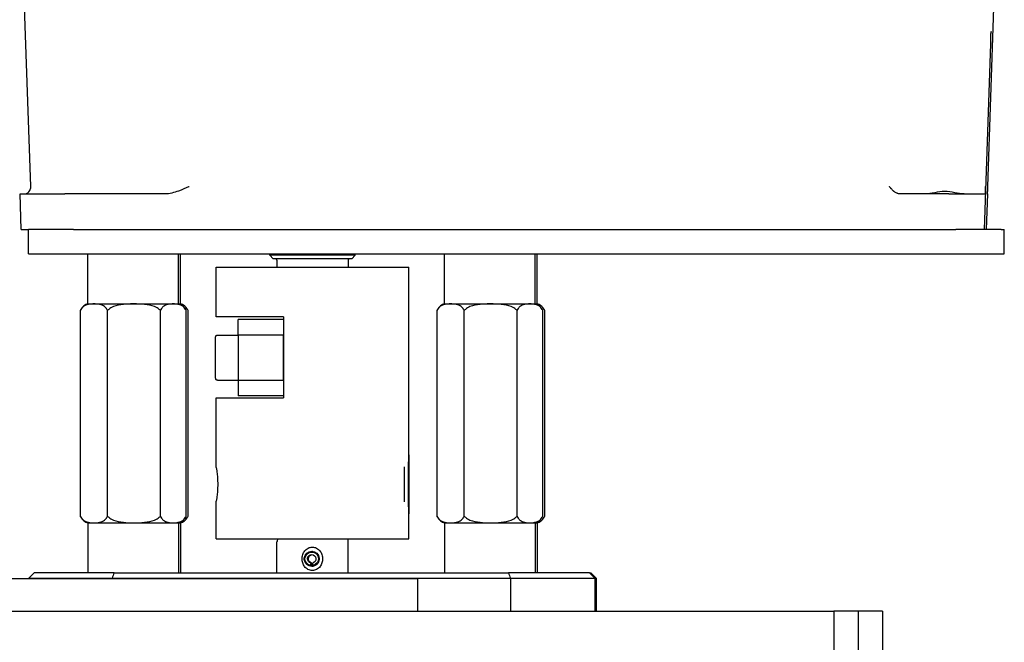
# Model space of a CAD drawing. Extents: x 0 to 796, y 0 to 496.
# Tile 204 of 242: x 674.43 to 679.87, y 311.35 to 314.79. Entities that reach past the tile are written whole.
import ezdxf

# ---------------------------------------------------------------- set-up
doc = ezdxf.new("R2010")
doc.units = 0
doc.header["$LTSCALE"] = 12
doc.header["$MEASUREMENT"] = 0
doc.layers.add('X', color=1, linetype='CONTINUOUS')

msp = doc.modelspace()

# ---------------------------------------------------------------- linework, layer by layer
at = {"layer": 'X'}
for p, q in [((674.49412, 313.86458), (674.43505, 315.55612)), ((679.77654, 313.86457), (679.81038, 314.85139)), ((679.79193, 314.65199), (679.75594, 313.62698)), ((674.43478, 313.82384), (674.48615, 313.82384)), ((674.44166, 313.62698), (674.43478, 313.82384)), ((674.48615, 313.82384), (674.68128, 313.82384)), ((675.23417, 313.82384), (674.68128, 313.82384)), ((679.56202, 313.82384), (679.2934, 313.82384)), ((679.56202, 313.82384), (679.75983, 313.82384)), ((679.76097, 313.82384), (679.75983, 313.82384)), ((679.76968, 313.62698), (679.77659, 313.82384)), ((679.77659, 313.82384), (679.77545, 313.82384)), ((679.77659, 313.82384), (679.77659, 313.82384)), ((674.44166, 313.62698), (674.48083, 313.62698)), ((674.72945, 313.62698), (674.48083, 313.62698)), ((674.48083, 313.49248), (674.48083, 313.62698)), ((674.72945, 313.62698), (679.59937, 313.62698)), ((679.85075, 313.62698), (679.59937, 313.62698)), ((679.85075, 313.62698), (679.8676, 313.62698)), ((679.8676, 313.62698), (679.8676, 313.62698)), ((679.8676, 313.49248), (679.8676, 313.62698)), ((674.48083, 313.49248), (674.72945, 313.49248)), ((674.72945, 313.49248), (679.59937, 313.49248)), ((674.80951, 313.22705), (674.80951, 313.49248)), ((675.30951, 313.22705), (675.30951, 313.49248)), ((675.3204, 313.22705), (675.3204, 313.49248)), ((675.81301, 313.48525), (675.81301, 313.49248)), ((676.04793, 313.48525), (675.81301, 313.48525)), ((675.8327, 313.46557), (675.81301, 313.48525)), ((676.28545, 313.48525), (676.04793, 313.48525)), ((676.26577, 313.46557), (676.28545, 313.48525)), ((676.28545, 313.48525), (676.28545, 313.49248)), ((676.77806, 313.22705), (676.77806, 313.49248)), ((677.27806, 313.22705), (677.27806, 313.49248)), ((677.28895, 313.22705), (677.28895, 313.49248)), ((679.59937, 313.49248), (679.85075, 313.49248)), ((679.85075, 313.49248), (679.8676, 313.49248)), ((679.8676, 313.49248), (679.8676, 313.49248)), ((675.51798, 313.41998), (676.58048, 313.41998)), ((675.51798, 313.14627), (675.51798, 313.41998)), ((676.04803, 313.46557), (675.8327, 313.46557)), ((675.85238, 313.45769), (675.85238, 313.41998)), ((676.26577, 313.46557), (676.04803, 313.46557)), ((676.24608, 313.45769), (676.24608, 313.41998)), ((676.58048, 312.38316), (676.58048, 313.41998)), ((674.8096, 313.21748), (674.80951, 313.22705)), ((674.8096, 313.21748), (675.05813, 313.21748)), ((675.05813, 313.21748), (675.30942, 313.21748)), ((675.30942, 313.21748), (675.30951, 313.22705)), ((675.30942, 313.21748), (675.32031, 313.21748)), ((675.32031, 313.21748), (675.3204, 313.22705)), ((676.77815, 313.21748), (676.77806, 313.22705)), ((676.77815, 313.21748), (677.02668, 313.21748)), ((677.02668, 313.21748), (677.27798, 313.21748)), ((677.27798, 313.21748), (677.27806, 313.22705)), ((677.27798, 313.21748), (677.28887, 313.21748)), ((677.28887, 313.21748), (677.28895, 313.22705)), ((674.76785, 312.04528), (674.76785, 313.17969)), ((674.91801, 312.04528), (674.91801, 313.17969)), ((675.20967, 312.04528), (675.20967, 313.17969)), ((675.35117, 312.04528), (675.35117, 313.17969)), ((675.36206, 312.04528), (675.36206, 313.17969)), ((676.73641, 312.04528), (676.73641, 313.17969)), ((676.88657, 312.04528), (676.88657, 313.17969)), ((677.17822, 312.04528), (677.17822, 313.17969)), ((677.31972, 312.04528), (677.31972, 313.17969)), ((677.33061, 312.04528), (677.33061, 313.17969)), ((675.88894, 313.14627), (675.51798, 313.14627)), ((675.63894, 313.04498), (675.63945, 313.13026)), ((675.88894, 313.13026), (675.63945, 313.13026)), ((675.88894, 313.14627), (675.88894, 313.04498)), ((675.52468, 313.04498), (675.63829, 313.04498)), ((675.88829, 313.04498), (675.63829, 313.04498)), ((675.63829, 313.04498), (675.63829, 312.79498)), ((675.88894, 313.04498), (675.88829, 313.04498)), ((675.88829, 312.79498), (675.88829, 313.04498)), ((675.88894, 313.04498), (675.88894, 312.79498)), ((675.52468, 312.79498), (675.63829, 312.79498)), ((675.63829, 312.79498), (675.88829, 312.79498)), ((675.63894, 312.79498), (675.63945, 312.70971)), ((675.88894, 312.79498), (675.88829, 312.79498)), ((675.88894, 312.79498), (675.88894, 312.69816)), ((675.51798, 312.69816), (675.88894, 312.69816)), ((675.51798, 312.31437), (675.51798, 312.69816)), ((675.88894, 312.70971), (675.63945, 312.70971)), ((676.57996, 312.2748), (676.58047, 312.32892)), ((676.58047, 312.32892), (676.58099, 312.2748)), ((676.58048, 312.11411), (676.58048, 312.32723)), ((676.57996, 312.2748), (676.57996, 312.16654)), ((676.58048, 312.2748), (676.58099, 312.2748)), ((676.58099, 312.16654), (676.58099, 312.2748)), ((675.51798, 311.91998), (675.51798, 312.12697)), ((676.58047, 312.11242), (676.57996, 312.16654)), ((676.58047, 312.11242), (676.58099, 312.16654)), ((676.58048, 312.16654), (676.58099, 312.16654)), ((674.8096, 312.00748), (674.80951, 311.99792)), ((674.8096, 312.00748), (675.05813, 312.00748)), ((675.05813, 312.00748), (675.30942, 312.00748)), ((675.30942, 312.00748), (675.30951, 311.99792)), ((675.30942, 312.00748), (675.32031, 312.00748)), ((675.32031, 312.00748), (675.3204, 311.99792)), ((676.58048, 311.91998), (676.58048, 312.05818)), ((676.77815, 312.00748), (676.77806, 311.99792)), ((676.77815, 312.00748), (677.02668, 312.00748)), ((677.02668, 312.00748), (677.27798, 312.00748)), ((677.27798, 312.00748), (677.28887, 312.00748)), ((677.27798, 312.00748), (677.27806, 311.99792)), ((677.28887, 312.00748), (677.28895, 311.99792)), ((674.80951, 311.99792), (674.80951, 311.73248)), ((675.30951, 311.99792), (675.30951, 311.73248)), ((675.3204, 311.99792), (675.3204, 311.73248)), ((676.77806, 311.99792), (676.77806, 311.73248)), ((677.27806, 311.99792), (677.27806, 311.73248)), ((677.28895, 311.99792), (677.28895, 311.73248)), ((675.51798, 311.91998), (676.58048, 311.91998)), ((675.85273, 311.73248), (675.85273, 311.90229)), ((676.24573, 311.73248), (676.24573, 311.91998)), ((676.04514, 311.85078), (676.04827, 311.85078)), ((676.03793, 311.76841), (676.03845, 311.77235)), ((676.04107, 311.76841), (676.03793, 311.76841)), ((676.03845, 311.77235), (676.04088, 311.78614)), ((676.04088, 311.78614), (676.04572, 311.78614)), ((676.04329, 311.77235), (676.0428, 311.77013)), ((676.04572, 311.78614), (676.04329, 311.77235)), ((676.04904, 311.78614), (676.05148, 311.77235)), ((676.05148, 311.77235), (676.05235, 311.76841)), ((676.05235, 311.76841), (676.05548, 311.76841)), ((676.62952, 311.69938), (669.69662, 311.69938)), ((674.48323, 311.70248), (674.94251, 311.70248)), ((674.48323, 311.70248), (674.48323, 311.69938)), ((674.95385, 311.73248), (674.51326, 311.73248)), ((674.94251, 311.69938), (674.94251, 311.70248)), ((674.94251, 311.70248), (677.1418, 311.70248)), ((674.95385, 311.73248), (677.13079, 311.73248)), ((676.62952, 311.69938), (676.62952, 311.52008)), ((677.57822, 311.73248), (677.13079, 311.73248)), ((677.1418, 311.70248), (677.60818, 311.70248)), ((677.1418, 311.70248), (677.1418, 311.52008)), ((677.57822, 311.73248), (677.5852, 311.73248)), ((677.61523, 311.70248), (677.60818, 311.70248)), ((677.60818, 311.70248), (677.60818, 311.52008)), ((677.61523, 311.70248), (677.61523, 311.52008)), ((669.9888, 311.52008), (678.92641, 311.52008)), ((679.06091, 311.52008), (678.92641, 311.52008)), ((678.92641, 311.52008), (678.92641, 302.10578)), ((679.06091, 311.52008), (679.06091, 302.10578)), ((679.06091, 311.52008), (679.06091, 302.10578)), ((679.19541, 311.52008), (679.06091, 311.52008)), ((679.19541, 311.52008), (679.19541, 302.10578))]:
    msp.add_line(p, q, dxfattribs=at)
for centre, radius, start, end in [((674.45478, 313.86321), 0.03937, 270, 2), ((675.84451, 313.45769), 0.00787, 0, 89.99593), ((676.25396, 313.45769), 0.00787, 90.00206, 180), ((674.82644, 313.15686), 0.06292, 105.53096, 152.50845), ((675.29258, 313.15686), 0.06292, 27.49155, 74.46904), ((675.30347, 313.15686), 0.06292, 27.49155, 74.46904), ((676.795, 313.15686), 0.06292, 105.53096, 152.50845), ((677.26113, 313.15686), 0.06292, 27.49155, 74.46904), ((677.27202, 313.15686), 0.06292, 27.49155, 74.46904), ((674.82644, 312.06811), 0.06292, 207.49155, 254.46904), ((675.29258, 312.06811), 0.06292, 285.53096, 332.50845), ((675.30347, 312.06811), 0.06292, 285.53096, 332.50845), ((676.795, 312.06811), 0.06292, 207.49155, 254.46904), ((677.26113, 312.06811), 0.06292, 285.53096, 332.50845), ((677.27202, 312.06811), 0.06292, 285.53096, 332.50845)]:
    msp.add_arc(centre, radius, start, end, dxfattribs=at)
at = {"layer": 'X', "extrusion": (0, 0, -1)}
for centre, major_axis, ratio, start_param, end_param in [((679.76323, 314.72147), (0, -0.0315), 0.9999847, -1.5358897, -1.4552046), ((676.04514, 311.80928), (0, -0.0415), 0.9999847, 0.1745329, 6.1086524), ((676.04496, 311.80928), (0, -0.0375), 0.9999847, 0.1745329, 6.1086524), ((676.04496, 311.80928), (0, -0.0235), 0.9999847, 0.1745329, 6.1086524), ((676.0498, 311.80928), (0, -0.0235), 0.9999847, 0.1745329, 3.0384175), ((660.25241, 308.57638), (17.44167, 0.09648), 0.7070959, -0.2509561, -0.2484407), ((680.69821, 308.43513), (23.78744, -23.78707), 0.0039116, -1.7059512, -1.7046778)]:
    msp.add_ellipse(centre, major_axis=major_axis, ratio=ratio, start_param=start_param, end_param=end_param, dxfattribs=at)
at = {"layer": 'X'}
for centre, major_axis, ratio, start_param, end_param in [((679.79223, 314.64952), (-0.00246, -0.07047), 0.0055142, -1.7665506, -1.6055711), ((676.58047, 312.22067), (0, -0.1625), 0.0055321, -1.5707963, 4.712389), ((676.55547, 312.22067), (0, -0.1875), 0.0055321, -2.1083968, -1.5707963), ((676.55547, 312.22067), (0, -0.1875), 0.0055321, -1.5707963, -1.0331959), ((675.88066, 311.97095), (-0.02792, -0.06867), 0.0051246, -0.0825772, -0.0125815), ((676.04828, 311.80928), (0, -0.03975), 0.9999847, -0.1745329, 0.095119), ((676.0498, 311.80928), (0, -0.03975), 0.9999847, -0.176981, -0.0191201), ((671.40025, 308.43513), (-23.78744, -23.78707), 0.0039116, -1.7059512, -1.7046778), ((691.79731, 308.57638), (-17.44167, -0.09649), 0.7070959, -0.266603, -0.2640876), ((681.05985, 308.43514), (23.78744, -23.78707), 0.0039124, -1.7137748, -1.7125014)]:
    msp.add_ellipse(centre, major_axis=major_axis, ratio=ratio, start_param=start_param, end_param=end_param, dxfattribs=at)
for points, knots in [([(670.89401, 313.4373), (670.90017, 313.48261), (670.90848, 313.52753), (670.95752, 313.73965), (671.02492, 313.90147), (671.1984, 314.19877), (671.30834, 314.33625), (671.57745, 314.60102), (671.74181, 314.72406), (672.28945, 315.13109), (672.6876, 315.43308), (673.34621, 315.61798), (673.55819, 315.64303), (673.97547, 315.69096), (674.18371, 315.71417), (674.48997, 315.79729), (674.59347, 315.83479), (674.78397, 315.9316), (674.87238, 315.9905), (674.95267, 316.05952)], [6.6600661, 6.6600661, 6.6600661, 6.6600661, 6.7970438, 6.7970438, 7.315632, 7.315632, 7.8490859, 7.8490859, 8.4908859, 8.4908859, 9.9987473, 9.9987473, 10.6811528, 10.6811528, 11.3543858, 11.3543858, 11.70572, 11.70572, 12.0385259, 12.0385259, 12.0385259, 12.0385259]), ([(675.02324, 315.95688), (674.91091, 315.862), (674.78345, 315.78548), (674.50301, 315.66652), (674.34677, 315.62694), (673.95335, 315.55726), (673.71334, 315.54095), (673.25117, 315.46934), (673.02722, 315.40542), (672.58982, 315.18773), (672.37436, 315.03729), (671.95738, 314.73148), (671.74715, 314.58376), (671.45619, 314.31168), (671.3609, 314.2044), (671.22291, 314.00033), (671.17192, 313.90884), (671.07796, 313.69501), (671.03863, 313.56756), (671.01923, 313.4373)], [0.0358206, 0.0358206, 0.0358206, 0.0358206, 0.4947166, 0.4947166, 1.0050978, 1.0050978, 1.7795687, 1.7795687, 2.5167746, 2.5167746, 3.3406588, 3.3406588, 4.147296, 4.147296, 4.5881579, 4.5881579, 4.9058903, 4.9058903, 5.2985111, 5.2985111, 5.2985111, 5.2985111]), ([(679.79233, 314.66328), (679.79257, 314.67011), (679.79281, 314.67656), (679.79304, 314.68264), (679.79306, 314.6831), (679.79308, 314.68354), (679.79309, 314.68399), (679.7931, 314.68429), (679.79312, 314.68459), (679.79313, 314.6849), (679.79314, 314.68519), (679.79315, 314.68548), (679.79316, 314.68577), (679.79361, 314.69758), (679.794, 314.70708), (679.79428, 314.71311), (679.79431, 314.71384), (679.79435, 314.71451), (679.79438, 314.71514), (679.79439, 314.71531), (679.79439, 314.71548), (679.7944, 314.71565), (679.79441, 314.71591), (679.79443, 314.71616), (679.79444, 314.71638), (679.79457, 314.71902), (679.79466, 314.72037), (679.79471, 314.72037)], [0, 0, 0, 0, 0.21875, 0.21875, 0.21875, 0.2353516, 0.2353516, 0.2353516, 0.2463373, 0.2463373, 0.2463373, 0.256336, 0.256336, 0.256336, 0.6662303, 0.6662303, 0.6662303, 0.7153404, 0.7153404, 0.7153404, 0.7290999, 0.7290999, 0.7290999, 0.75, 0.75, 0.75, 1, 1, 1, 1]), ([(675.36879, 313.86457), (675.36695, 313.86375), (675.36632, 313.86347), (675.34944, 313.85597), (675.32886, 313.84675), (675.2868, 313.83153), (675.25998, 313.82384), (675.23417, 313.82384)], [-0.39330071, -0.39330071, -0.39330071, -0.39330071, -0.37907215, -0.37907215, -0.196662, -0.196662, 0, 0, 0, 0]), ([(679.2934, 313.82384), (679.29084, 313.82384), (679.28819, 313.82405), (679.28544, 313.82453), (679.28511, 313.82459), (679.28477, 313.82465), (679.28442, 313.82472), (679.2817, 313.82525), (679.27889, 313.82604), (679.27602, 313.82714), (679.27561, 313.8273), (679.27515, 313.82748), (679.27478, 313.82764), (679.27185, 313.82884), (679.26911, 313.83027), (679.26653, 313.83185), (679.26457, 313.83304), (679.26271, 313.83433), (679.26092, 313.83568), (679.26033, 313.83613), (679.2597, 313.83662), (679.25917, 313.83705), (679.2585, 313.83759), (679.25782, 313.83816), (679.25713, 313.83875), (679.25498, 313.84059), (679.2528, 313.84265), (679.25057, 313.84494), (679.2491, 313.84647), (679.2476, 313.8481), (679.24609, 313.84983), (679.24582, 313.85014), (679.24579, 313.85017), (679.24569, 313.85028), (679.2454, 313.85061), (679.24491, 313.85116), (679.24422, 313.85191), (679.2441, 313.85204), (679.24393, 313.85222), (679.24384, 313.85232), (679.24332, 313.85288), (679.24277, 313.85351), (679.2421, 313.85431), (679.24192, 313.85453), (679.24173, 313.85476), (679.24154, 313.855), (679.24141, 313.85515), (679.24123, 313.85538), (679.24116, 313.85546), (679.24084, 313.85585), (679.24034, 313.85647), (679.23968, 313.85731), (679.23918, 313.85795), (679.23859, 313.85872), (679.23792, 313.85959), (679.23697, 313.86081), (679.23614, 313.86191), (679.23539, 313.86287), (679.2349, 313.86349), (679.23446, 313.86406), (679.23405, 313.86457)], [0.00007298, 0.00007298, 0.00007298, 0.00007298, 0.11126373, 0.11126373, 0.11126373, 0.125, 0.125, 0.125, 0.234375, 0.234375, 0.234375, 0.25, 0.25, 0.25, 0.37430252, 0.37430252, 0.37430252, 0.46875, 0.46875, 0.46875, 0.5, 0.5, 0.5, 0.53959954, 0.53959954, 0.53959954, 0.66351674, 0.66351674, 0.66351674, 0.74609375, 0.74609375, 0.74609375, 0.76074219, 0.76074219, 0.76074219, 0.8046875, 0.8046875, 0.8046875, 0.81222539, 0.81222539, 0.81222539, 0.85582855, 0.85582855, 0.85582855, 0.86757543, 0.86757543, 0.86757543, 0.875, 0.875, 0.875, 0.91041614, 0.91041614, 0.91041614, 0.9375, 0.9375, 0.9375, 0.97531935, 0.97531935, 0.97531935, 0.99999949, 0.99999949, 0.99999949, 0.99999949]), ([(679.76272, 313.86457), (679.76266, 313.86283), (679.76259, 313.86121), (679.76253, 313.85973), (679.76249, 313.85855), (679.76244, 313.85746), (679.7624, 313.85645), (679.7624, 313.85621), (679.76239, 313.85597), (679.76238, 313.85573), (679.76234, 313.85469), (679.7623, 313.85374), (679.76226, 313.8529), (679.76222, 313.85186), (679.76219, 313.85096), (679.76216, 313.85023), (679.76215, 313.84989), (679.76211, 313.84902), (679.76209, 313.84839), (679.76203, 313.84701), (679.76198, 313.84576), (679.76194, 313.84465), (679.76192, 313.84413), (679.7619, 313.8437), (679.76188, 313.84318), (679.76183, 313.84197), (679.76178, 313.84076), (679.76173, 313.83957), (679.76172, 313.83924), (679.7617, 313.83891), (679.76169, 313.83858), (679.76167, 313.83808), (679.76165, 313.83761), (679.76163, 313.83708), (679.76152, 313.83456), (679.76143, 313.83238), (679.76135, 313.83056), (679.76132, 313.83009), (679.7613, 313.82964), (679.76128, 313.82921), (679.76126, 313.82861), (679.76123, 313.82808), (679.76121, 313.82756), (679.7612, 313.82749), (679.7612, 313.82742), (679.7612, 313.82734), (679.76114, 313.82618), (679.76109, 313.82531), (679.76106, 313.82472), (679.76102, 313.82414), (679.76099, 313.82384), (679.76097, 313.82384)], [0.00000041, 0.00000041, 0.00000041, 0.00000041, 0.0625, 0.0625, 0.0625, 0.11287407, 0.11287407, 0.11287407, 0.125, 0.125, 0.125, 0.17918114, 0.17918114, 0.17918114, 0.24609375, 0.24609375, 0.24609375, 0.2765589, 0.2765589, 0.2765589, 0.34375, 0.34375, 0.34375, 0.375, 0.375, 0.375, 0.44845233, 0.44845233, 0.44845233, 0.46875, 0.46875, 0.46875, 0.5, 0.5, 0.5, 0.64866411, 0.64866411, 0.64866411, 0.6875, 0.6875, 0.6875, 0.74216875, 0.74216875, 0.74216875, 0.75, 0.75, 0.75, 0.87527641, 0.87527641, 0.87527641, 1, 1, 1, 1]), ([(679.77545, 313.82384), (679.77543, 313.82384), (679.77542, 313.82405), (679.77543, 313.82453), (679.77543, 313.82459), (679.77543, 313.82465), (679.77543, 313.82472), (679.77543, 313.82525), (679.77544, 313.82605), (679.77546, 313.82715), (679.77547, 313.82731), (679.77547, 313.82749), (679.77548, 313.82764), (679.7755, 313.82885), (679.77554, 313.83028), (679.77558, 313.83186), (679.77561, 313.83305), (679.77564, 313.83434), (679.77568, 313.83569), (679.77569, 313.83614), (679.77571, 313.83663), (679.77572, 313.83706), (679.77574, 313.83785), (679.77576, 313.83868), (679.77579, 313.83957), (679.77584, 313.84144), (679.7759, 313.84353), (679.77597, 313.84584), (679.77601, 313.84711), (679.77605, 313.84844), (679.77609, 313.84984), (679.7761, 313.85015), (679.7761, 313.85019), (679.77611, 313.85031), (679.77612, 313.85067), (679.77613, 313.85123), (679.77616, 313.85198), (679.77616, 313.85212), (679.77617, 313.8523), (679.77617, 313.85241), (679.77617, 313.8525), (679.77618, 313.8526), (679.77618, 313.8527), (679.7762, 313.8534), (679.77622, 313.8542), (679.77625, 313.8551), (679.77626, 313.85524), (679.77626, 313.85546), (679.77626, 313.85555), (679.77628, 313.85595), (679.7763, 313.85657), (679.77632, 313.8574), (679.77634, 313.85803), (679.77636, 313.85879), (679.77639, 313.85966), (679.77643, 313.86087), (679.77646, 313.86195), (679.77649, 313.86289), (679.77651, 313.86351), (679.77653, 313.86407), (679.77654, 313.86457)], [0.00006053, 0.00006053, 0.00006053, 0.00006053, 0.11135477, 0.11135477, 0.11135477, 0.125, 0.125, 0.125, 0.234375, 0.234375, 0.234375, 0.25, 0.25, 0.25, 0.37429014, 0.37429014, 0.37429014, 0.46875, 0.46875, 0.46875, 0.5, 0.5, 0.5, 0.55765958, 0.55765958, 0.55765958, 0.67940066, 0.67940066, 0.67940066, 0.74609375, 0.74609375, 0.74609375, 0.76074219, 0.76074219, 0.76074219, 0.8046875, 0.8046875, 0.8046875, 0.8125, 0.8125, 0.8125, 0.81937283, 0.81937283, 0.81937283, 0.8671875, 0.8671875, 0.8671875, 0.875, 0.875, 0.875, 0.91048627, 0.91048627, 0.91048627, 0.9375, 0.9375, 0.9375, 0.97511422, 0.97511422, 0.97511422, 0.9999995, 0.9999995, 0.9999995, 0.9999995]), ([(679.64598, 313.82384), (679.63032, 313.82384), (679.61266, 313.82713), (679.57594, 313.83406), (679.55683, 313.83739), (679.52069, 313.83739), (679.50173, 313.83406), (679.46562, 313.82713), (679.4484, 313.82384), (679.43328, 313.82384)], [0.19913119, 0.19913119, 0.19913119, 0.19913119, 0.33585931, 0.33585931, 0.47363808, 0.47363808, 0.61141685, 0.61141685, 0.74814497, 0.74814497, 0.74814497, 0.74814497]), ([(674.91801, 313.17969), (674.91699, 313.18215), (674.91589, 313.18447), (674.9112, 313.19274), (674.90612, 313.19822), (674.89293, 313.20858), (674.88293, 313.21209), (674.86263, 313.21612), (674.85232, 313.21667), (674.84293, 313.21667), (674.83355, 313.21667), (674.82324, 313.21612), (674.80293, 313.21209), (674.79294, 313.20858), (674.77975, 313.19822), (674.77467, 313.19274), (674.76998, 313.18447), (674.76887, 313.18215), (674.76785, 313.17969)], [1.35250359, 1.35250359, 1.35250359, 1.35250359, 1.37456683, 1.37456683, 1.44624348, 1.44624348, 1.58518844, 1.58518844, 1.72413341, 1.72413341, 1.72413341, 1.86307837, 1.86307837, 2.00202334, 2.00202334, 2.07369999, 2.07369999, 2.09576323, 2.09576323, 2.09576323, 2.09576323]), ([(675.05811, 313.21665), (675.04146, 313.21654), (675.02354, 313.21591), (674.98614, 313.21209), (674.96674, 313.20858), (674.94111, 313.19822), (674.93125, 313.19274), (674.92214, 313.18447), (674.91999, 313.18215), (674.91801, 313.17969)], [0.014413, 0.014413, 0.014413, 0.014413, 0.13894497, 0.13894497, 0.27788993, 0.27788993, 0.34956658, 0.34956658, 0.37162982, 0.37162982, 0.37162982, 0.37162982]), ([(675.20967, 313.17969), (675.20769, 313.18215), (675.20554, 313.18447), (675.19644, 313.19274), (675.18657, 313.19822), (675.16094, 313.20858), (675.14154, 313.21209), (675.1021, 313.21612), (675.08207, 313.21667), (675.06384, 313.21667), (675.06195, 313.21667), (675.06004, 313.21666), (675.05811, 313.21665)], [1.35250359, 1.35250359, 1.35250359, 1.35250359, 1.37456683, 1.37456683, 1.44624348, 1.44624348, 1.58518844, 1.58518844, 1.72413341, 1.72413341, 1.72413341, 1.73854641, 1.73854641, 1.73854641, 1.73854641]), ([(675.35117, 313.17969), (675.35021, 313.18215), (675.34916, 313.18447), (675.34475, 313.19274), (675.33996, 313.19822), (675.32753, 313.20858), (675.31811, 313.21209), (675.29898, 313.21612), (675.28926, 313.21667), (675.28042, 313.21667), (675.27157, 313.21667), (675.26186, 313.21612), (675.24272, 313.21209), (675.23331, 313.20858), (675.22088, 313.19822), (675.21609, 313.19274), (675.21167, 313.18447), (675.21063, 313.18215), (675.20967, 313.17969)], [1.35250359, 1.35250359, 1.35250359, 1.35250359, 1.37456683, 1.37456683, 1.44624348, 1.44624348, 1.58518844, 1.58518844, 1.72413341, 1.72413341, 1.72413341, 1.86307837, 1.86307837, 2.00202334, 2.00202334, 2.07369999, 2.07369999, 2.09576323, 2.09576323, 2.09576323, 2.09576323]), ([(675.36206, 313.17969), (675.3611, 313.18215), (675.36005, 313.18447), (675.35564, 313.19274), (675.35085, 313.19822), (675.33842, 313.20858), (675.329, 313.21209), (675.31899, 313.2142), (675.31854, 313.21429), (675.31809, 313.21438)], [1.35250359, 1.35250359, 1.35250359, 1.35250359, 1.37456683, 1.37456683, 1.44624348, 1.44624348, 1.58518844, 1.58518844, 1.59168158, 1.59168158, 1.59168158, 1.59168158]), ([(676.88657, 313.17969), (676.88555, 313.18215), (676.88444, 313.18447), (676.87975, 313.19274), (676.87467, 313.19822), (676.86148, 313.20858), (676.85149, 313.21209), (676.83118, 313.21612), (676.82087, 313.21667), (676.81149, 313.21667), (676.8021, 313.21667), (676.79179, 313.21612), (676.77149, 313.21209), (676.76149, 313.20858), (676.7483, 313.19822), (676.74322, 313.19274), (676.73853, 313.18447), (676.73743, 313.18215), (676.73641, 313.17969)], [1.35250359, 1.35250359, 1.35250359, 1.35250359, 1.37456683, 1.37456683, 1.44624348, 1.44624348, 1.58518844, 1.58518844, 1.72413341, 1.72413341, 1.72413341, 1.86307837, 1.86307837, 2.00202334, 2.00202334, 2.07369999, 2.07369999, 2.09576323, 2.09576323, 2.09576323, 2.09576323]), ([(677.02667, 313.21665), (677.01001, 313.21654), (676.99209, 313.21591), (676.9547, 313.21209), (676.93529, 313.20858), (676.90967, 313.19822), (676.8998, 313.19274), (676.8907, 313.18447), (676.88855, 313.18215), (676.88657, 313.17969)], [0.014413, 0.014413, 0.014413, 0.014413, 0.13894497, 0.13894497, 0.27788993, 0.27788993, 0.34956658, 0.34956658, 0.37162982, 0.37162982, 0.37162982, 0.37162982]), ([(677.17822, 313.17969), (677.17625, 313.18215), (677.17409, 313.18447), (677.16499, 313.19274), (677.15512, 313.19822), (677.1295, 313.20858), (677.11009, 313.21209), (677.07065, 313.21612), (677.05063, 313.21667), (677.0324, 313.21667), (677.0305, 313.21667), (677.02859, 313.21666), (677.02667, 313.21665)], [1.35250359, 1.35250359, 1.35250359, 1.35250359, 1.37456683, 1.37456683, 1.44624348, 1.44624348, 1.58518844, 1.58518844, 1.72413341, 1.72413341, 1.72413341, 1.73854641, 1.73854641, 1.73854641, 1.73854641]), ([(677.31972, 313.17969), (677.31876, 313.18215), (677.31772, 313.18447), (677.3133, 313.19274), (677.30851, 313.19822), (677.29608, 313.20858), (677.28667, 313.21209), (677.26753, 313.21612), (677.25782, 313.21667), (677.24897, 313.21667), (677.24013, 313.21667), (677.23041, 313.21612), (677.21128, 313.21209), (677.20186, 313.20858), (677.18943, 313.19822), (677.18464, 313.19274), (677.18023, 313.18447), (677.17918, 313.18215), (677.17822, 313.17969)], [1.35250359, 1.35250359, 1.35250359, 1.35250359, 1.37456683, 1.37456683, 1.44624348, 1.44624348, 1.58518844, 1.58518844, 1.72413341, 1.72413341, 1.72413341, 1.86307837, 1.86307837, 2.00202334, 2.00202334, 2.07369999, 2.07369999, 2.09576323, 2.09576323, 2.09576323, 2.09576323]), ([(677.33061, 313.17969), (677.32965, 313.18215), (677.32861, 313.18447), (677.32419, 313.19274), (677.3194, 313.19822), (677.30697, 313.20858), (677.29756, 313.21209), (677.28754, 313.2142), (677.2871, 313.21429), (677.28665, 313.21438)], [1.35250359, 1.35250359, 1.35250359, 1.35250359, 1.37456683, 1.37456683, 1.44624348, 1.44624348, 1.58518844, 1.58518844, 1.59168158, 1.59168158, 1.59168158, 1.59168158]), ([(675.52468, 312.79498), (675.52359, 312.79498), (675.52249, 312.79517), (675.52046, 312.79586), (675.51949, 312.79637), (675.5178, 312.79764), (675.51705, 312.79843), (675.51617, 312.79969), (675.51592, 312.80012), (675.51553, 312.80092), (675.51537, 312.80129), (675.51516, 312.80189), (675.51509, 312.80213), (675.51494, 312.80266), (675.51488, 312.80293), (675.5148, 312.80336), (675.51477, 312.80353), (675.51472, 312.8039), (675.5147, 312.80406), (675.51465, 312.80453), (675.51464, 312.80476), (675.51459, 312.80574), (675.51456, 312.8066), (675.51445, 312.81141), (675.51437, 312.81806), (675.51425, 312.83444), (675.5142, 312.8435), (675.51412, 312.86361), (675.51409, 312.8749), (675.51405, 312.89738), (675.51404, 312.90874), (675.51404, 312.93224), (675.51405, 312.94466), (675.51409, 312.96789), (675.51413, 312.97901), (675.51421, 312.99862), (675.51426, 313.00735), (675.51437, 313.02139), (675.51443, 313.02685), (675.51453, 313.03213), (675.51456, 313.03342), (675.51462, 313.03482), (675.51463, 313.03515), (675.51469, 313.03581), (675.51471, 313.03597), (675.51475, 313.03633), (675.51478, 313.03652), (675.51486, 313.03697), (675.51491, 313.0372), (675.51506, 313.03778), (675.51517, 313.03814), (675.51545, 313.03888), (675.51562, 313.03926), (675.5161, 313.04017), (675.51645, 313.04071), (675.5174, 313.0419), (675.51806, 313.04254), (675.51964, 313.04368), (675.52059, 313.04417), (675.52257, 313.04482), (675.52363, 313.04498), (675.52468, 313.04498)], [0, 0, 0, 0, 0.00326271, 0.00326271, 0.00645964, 0.00645964, 0.00965263, 0.00965263, 0.01117109, 0.01117109, 0.01245625, 0.01245625, 0.01334896, 0.01334896, 0.01466546, 0.01466546, 0.01595205, 0.01595205, 0.01804478, 0.01804478, 0.02305873, 0.02305873, 0.03809893, 0.03809893, 0.08405831, 0.08405831, 0.12116958, 0.12116958, 0.15790547, 0.15790547, 0.19163851, 0.19163851, 0.22841923, 0.22841923, 0.26509572, 0.26509572, 0.30179037, 0.30179037, 0.33854072, 0.33854072, 0.35640366, 0.35640366, 0.36485734, 0.36485734, 0.3670524, 0.3670524, 0.36863801, 0.36863801, 0.36981466, 0.36981466, 0.37115826, 0.37115826, 0.37245956, 0.37245956, 0.37438596, 0.37438596, 0.37711208, 0.37711208, 0.38024422, 0.38024422, 0.38338955, 0.38338955, 0.38338955, 0.38338955]), ([(675.51798, 312.31437), (675.51799, 312.31401), (675.51835, 312.31166), (675.51972, 312.30248), (675.52078, 312.29527), (675.52277, 312.27865), (675.52385, 312.26813), (675.52538, 312.24504), (675.52581, 312.23247), (675.52581, 312.22067)], [1.08624137, 1.08624137, 1.08624137, 1.08624137, 1.16871388, 1.16871388, 1.25861355, 1.25861355, 1.34851624, 1.34851624, 1.43841894, 1.43841894, 1.43841894, 1.43841894]), ([(675.52581, 312.22067), (675.52581, 312.20887), (675.52538, 312.1963), (675.52385, 312.17321), (675.52277, 312.16269), (675.52078, 312.14607), (675.51972, 312.13886), (675.51835, 312.12968), (675.51799, 312.12733), (675.51798, 312.12697)], [0, 0, 0, 0, 0.0899027, 0.0899027, 0.1798054, 0.1798054, 0.26970507, 0.26970507, 0.35217757, 0.35217757, 0.35217757, 0.35217757]), ([(674.76785, 312.04528), (674.76887, 312.04282), (674.76998, 312.0405), (674.77467, 312.03223), (674.77975, 312.02675), (674.79294, 312.01639), (674.80293, 312.01288), (674.82324, 312.00885), (674.83355, 312.0083), (674.85232, 312.0083), (674.86263, 312.00885), (674.88293, 312.01288), (674.89293, 312.01639), (674.90612, 312.02675), (674.9112, 312.03223), (674.91589, 312.0405), (674.91699, 312.04282), (674.91801, 312.04528)], [0.49043688, 0.49043688, 0.49043688, 0.49043688, 0.51250013, 0.51250013, 0.58417677, 0.58417677, 0.72312174, 0.72312174, 0.8620667, 0.8620667, 1.00101167, 1.00101167, 1.13995664, 1.13995664, 1.21163328, 1.21163328, 1.23369652, 1.23369652, 1.23369652, 1.23369652]), ([(674.91801, 312.04528), (674.91999, 312.04282), (674.92214, 312.0405), (674.93125, 312.03223), (674.94111, 312.02675), (674.96674, 312.01639), (674.98614, 312.01288), (675.02354, 312.00906), (675.04146, 312.00843), (675.05811, 312.00832)], [0.49043688, 0.49043688, 0.49043688, 0.49043688, 0.51250013, 0.51250013, 0.58417677, 0.58417677, 0.72312174, 0.72312174, 0.8476537, 0.8476537, 0.8476537, 0.8476537]), ([(675.05811, 312.00832), (675.06004, 312.00831), (675.06195, 312.0083), (675.08207, 312.0083), (675.1021, 312.00885), (675.14154, 312.01288), (675.16094, 312.01639), (675.18657, 312.02675), (675.19644, 312.03223), (675.20554, 312.0405), (675.20769, 312.04282), (675.20967, 312.04528)], [0.8476537, 0.8476537, 0.8476537, 0.8476537, 0.8620667, 0.8620667, 1.00101167, 1.00101167, 1.13995664, 1.13995664, 1.21163328, 1.21163328, 1.23369652, 1.23369652, 1.23369652, 1.23369652]), ([(675.20967, 312.04528), (675.21063, 312.04282), (675.21167, 312.0405), (675.21609, 312.03223), (675.22088, 312.02675), (675.23331, 312.01639), (675.24272, 312.01288), (675.26186, 312.00885), (675.27157, 312.0083), (675.28926, 312.0083), (675.29898, 312.00885), (675.31811, 312.01288), (675.32753, 312.01639), (675.33996, 312.02675), (675.34475, 312.03223), (675.34916, 312.0405), (675.35021, 312.04282), (675.35117, 312.04528)], [0.49043688, 0.49043688, 0.49043688, 0.49043688, 0.51250013, 0.51250013, 0.58417677, 0.58417677, 0.72312174, 0.72312174, 0.8620667, 0.8620667, 1.00101167, 1.00101167, 1.13995664, 1.13995664, 1.21163328, 1.21163328, 1.23369652, 1.23369652, 1.23369652, 1.23369652]), ([(675.31809, 312.01059), (675.31854, 312.01068), (675.31899, 312.01077), (675.329, 312.01288), (675.33842, 312.01639), (675.35085, 312.02675), (675.35564, 312.03223), (675.36005, 312.0405), (675.3611, 312.04282), (675.36206, 312.04528)], [0.99451853, 0.99451853, 0.99451853, 0.99451853, 1.00101167, 1.00101167, 1.13995664, 1.13995664, 1.21163328, 1.21163328, 1.23369652, 1.23369652, 1.23369652, 1.23369652]), ([(676.73641, 312.04528), (676.73743, 312.04282), (676.73853, 312.0405), (676.74322, 312.03223), (676.7483, 312.02675), (676.76149, 312.01639), (676.77149, 312.01288), (676.79179, 312.00885), (676.8021, 312.0083), (676.82087, 312.0083), (676.83118, 312.00885), (676.85149, 312.01288), (676.86148, 312.01639), (676.87467, 312.02675), (676.87975, 312.03223), (676.88444, 312.0405), (676.88555, 312.04282), (676.88657, 312.04528)], [0.49043688, 0.49043688, 0.49043688, 0.49043688, 0.51250013, 0.51250013, 0.58417677, 0.58417677, 0.72312174, 0.72312174, 0.8620667, 0.8620667, 1.00101167, 1.00101167, 1.13995664, 1.13995664, 1.21163328, 1.21163328, 1.23369652, 1.23369652, 1.23369652, 1.23369652]), ([(676.88657, 312.04528), (676.88855, 312.04282), (676.8907, 312.0405), (676.8998, 312.03223), (676.90967, 312.02675), (676.93529, 312.01639), (676.9547, 312.01288), (676.99209, 312.00906), (677.01001, 312.00843), (677.02667, 312.00832)], [0.49043688, 0.49043688, 0.49043688, 0.49043688, 0.51250013, 0.51250013, 0.58417677, 0.58417677, 0.72312174, 0.72312174, 0.8476537, 0.8476537, 0.8476537, 0.8476537]), ([(677.02667, 312.00832), (677.02859, 312.00831), (677.0305, 312.0083), (677.05063, 312.0083), (677.07065, 312.00885), (677.11009, 312.01288), (677.1295, 312.01639), (677.15512, 312.02675), (677.16499, 312.03223), (677.17409, 312.0405), (677.17625, 312.04282), (677.17822, 312.04528)], [0.8476537, 0.8476537, 0.8476537, 0.8476537, 0.8620667, 0.8620667, 1.00101167, 1.00101167, 1.13995664, 1.13995664, 1.21163328, 1.21163328, 1.23369652, 1.23369652, 1.23369652, 1.23369652]), ([(677.17822, 312.04528), (677.17918, 312.04282), (677.18023, 312.0405), (677.18464, 312.03223), (677.18943, 312.02675), (677.20186, 312.01639), (677.21128, 312.01288), (677.23041, 312.00885), (677.24013, 312.0083), (677.25782, 312.0083), (677.26753, 312.00885), (677.28667, 312.01288), (677.29608, 312.01639), (677.30851, 312.02675), (677.3133, 312.03223), (677.31772, 312.0405), (677.31876, 312.04282), (677.31972, 312.04528)], [0.49043688, 0.49043688, 0.49043688, 0.49043688, 0.51250013, 0.51250013, 0.58417677, 0.58417677, 0.72312174, 0.72312174, 0.8620667, 0.8620667, 1.00101167, 1.00101167, 1.13995664, 1.13995664, 1.21163328, 1.21163328, 1.23369652, 1.23369652, 1.23369652, 1.23369652]), ([(677.28665, 312.01059), (677.2871, 312.01068), (677.28754, 312.01077), (677.29756, 312.01288), (677.30697, 312.01639), (677.3194, 312.02675), (677.32419, 312.03223), (677.32861, 312.0405), (677.32965, 312.04282), (677.33061, 312.04528)], [0.99451853, 0.99451853, 0.99451853, 0.99451853, 1.00101167, 1.00101167, 1.13995664, 1.13995664, 1.21163328, 1.21163328, 1.23369652, 1.23369652, 1.23369652, 1.23369652]), ([(675.85716, 311.91998), (675.8563, 311.91619), (675.85546, 311.91279), (675.85411, 311.9075), (675.85358, 311.90551), (675.85302, 311.9034), (675.85288, 311.90285), (675.8528, 311.90253)], [0.7413438, 0.7413438, 0.7413438, 0.7413438, 0.78228598, 0.78228598, 0.82035924, 0.82035924, 0.84256693, 0.84256693, 0.84256693, 0.84256693]), ([(675.99154, 311.80928), (675.99154, 311.81684), (675.99277, 311.82497), (675.99792, 311.84024), (676.00185, 311.84738), (676.01137, 311.85926), (676.01773, 311.86477), (676.0322, 311.87229), (676.04033, 311.87428), (676.04814, 311.87428)], [0, 0, 0, 0, 0.05758888, 0.05758888, 0.11517776, 0.11517776, 0.17475638, 0.17475638, 0.23433499, 0.23433499, 0.23433499, 0.23433499]), ([(676.04814, 311.87428), (676.05596, 311.87428), (676.06409, 311.87229), (676.07859, 311.86477), (676.08496, 311.85926), (676.0945, 311.84738), (676.09844, 311.84024), (676.10361, 311.82497), (676.10485, 311.81684), (676.10485, 311.80199), (676.1037, 311.79414), (676.09887, 311.77933), (676.0952, 311.77238), (676.08595, 311.76024), (676.07948, 311.7544), (676.06463, 311.74641), (676.05624, 311.74428), (676.04814, 311.74428)], [0.23433499, 0.23433499, 0.23433499, 0.23433499, 0.2939136, 0.2939136, 0.35349222, 0.35349222, 0.4110811, 0.4110811, 0.46866998, 0.46866998, 0.52418521, 0.52418521, 0.57970043, 0.57970043, 0.64142026, 0.64142026, 0.70314009, 0.70314009, 0.70314009, 0.70314009]), ([(676.04814, 311.74428), (676.04005, 311.74428), (676.03167, 311.74641), (676.01684, 311.7544), (676.01038, 311.76024), (676.00116, 311.77238), (675.99749, 311.77933), (675.99268, 311.79414), (675.99154, 311.80199), (675.99154, 311.80928)], [0.70314009, 0.70314009, 0.70314009, 0.70314009, 0.76485992, 0.76485992, 0.82657974, 0.82657974, 0.88209497, 0.88209497, 0.9376102, 0.9376102, 0.9376102, 0.9376102])]:
    msp.add_open_spline(points, degree=3, knots=knots, dxfattribs=at)
for points in [[(674.76785, 313.17969), (674.76873, 313.18194), (674.76968, 313.18407), (674.77063, 313.18591)], [(676.73641, 313.17969), (676.73728, 313.18194), (676.73823, 313.18407), (676.73918, 313.18591)], [(674.77063, 312.03906), (674.76968, 312.0409), (674.76873, 312.04303), (674.76785, 312.04528)], [(676.73918, 312.03906), (676.73823, 312.0409), (676.73729, 312.04303), (676.73641, 312.04528)]]:
    msp.add_open_spline(points, degree=3, dxfattribs=at)

doc.saveas('drawing.dxf')
